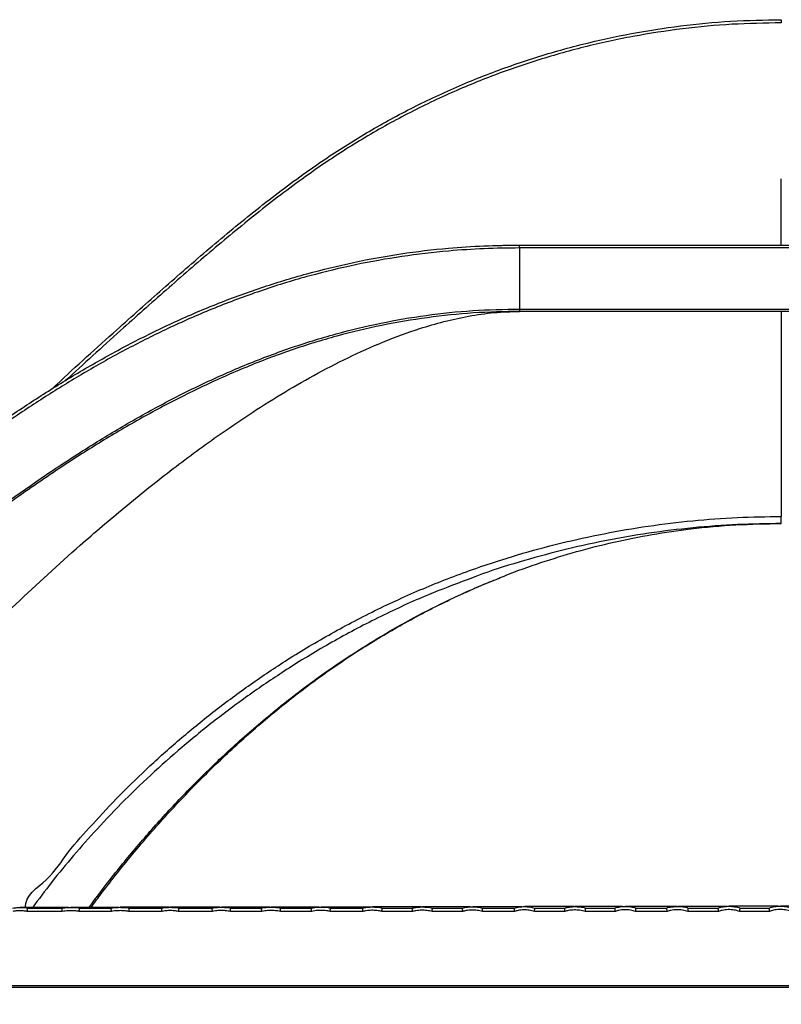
# Model space of a CAD drawing. Header units: millimetres. Extents: x 60 to 2975, y 116 to 1565.
# Tile 11 of 40: x 492 to 779, y 1194 to 1565. Entities that reach past the tile are written whole.
import ezdxf

# ---------------------------------------------------------------- set-up
doc = ezdxf.new("R2010")
doc.units = ezdxf.units.MM

msp = doc.modelspace()

# ---------------------------------------------------------------- linework, layer by layer
at = {"color": 7, "linetype": 'Continuous', "lineweight": 25}
for p, q in [((680.45, 1480.394), (1190.029, 1480.394)), ((680.45, 1479.304), (680.45, 1456.286)), ((1190.029, 1479.304), (680.45, 1479.304)), ((680.45, 1456.286), (1191.992, 1456.286)), ((1191.992, 1455.394), (680.45, 1455.394)), ((508.113, 1229.135), (494.928, 1229.135)), ((495.005, 1230.393), (495.007, 1230.394)), ((495.007, 1230.394), (508.035, 1230.394)), ((526.633, 1229.135), (514.485, 1229.135)), ((514.562, 1230.393), (514.564, 1230.394)), ((514.564, 1230.394), (526.551, 1230.394)), ((545.708, 1229.135), (533.227, 1229.135)), ((533.308, 1230.393), (533.311, 1230.394)), ((533.311, 1230.394), (545.617, 1230.394)), ((564.699, 1229.135), (551.956, 1229.135)), ((552.046, 1230.393), (552.049, 1230.394)), ((552.049, 1230.394), (564.605, 1230.394)), ((583.295, 1229.135), (571.459, 1229.135)), ((571.553, 1230.393), (571.556, 1230.394)), ((571.556, 1230.394), (583.199, 1230.394)), ((591.443, 1230.718), (586.939, 1230.718)), ((602.095, 1229.135), (590.278, 1229.135)), ((590.377, 1230.394), (601.989, 1230.394)), ((621.429, 1229.135), (609.048, 1229.135)), ((609.153, 1230.393), (609.158, 1230.394)), ((609.158, 1230.394), (621.317, 1230.394)), ((640.137, 1229.135), (628.528, 1229.135)), ((628.645, 1230.394), (640.024, 1230.394)), ((659.04, 1229.135), (647.473, 1229.135)), ((647.59, 1230.394), (658.913, 1230.394)), ((678.572, 1229.135), (666.408, 1229.135)), ((666.539, 1230.394), (678.427, 1230.394)), ((697.55, 1229.135), (686.044, 1229.135)), ((686.186, 1230.391), (686.194, 1230.394)), ((686.194, 1230.394), (697.411, 1230.394)), ((716.529, 1229.135), (705.165, 1229.135)), ((705.309, 1230.394), (716.366, 1230.394)), ((736.088, 1229.135), (724.166, 1229.135)), ((724.326, 1230.39), (724.336, 1230.394)), ((724.336, 1230.394), (735.931, 1230.394)), ((755.458, 1229.135), (743.887, 1229.135)), ((744.04, 1230.39), (744.052, 1230.394)), ((744.052, 1230.394), (755.292, 1230.394)), ((774.682, 1229.135), (763.368, 1229.135)), ((763.53, 1230.389), (763.543, 1230.394)), ((763.543, 1230.394), (774.505, 1230.394)), ((2000.07, 1200.394), (358.415, 1200.394))]:
    msp.add_line(p, q, dxfattribs=at)
at = {"color": 8, "linetype": 'Continuous', "lineweight": 25}
msp.add_line((359.011, 1201.135), (2000.07, 1201.135), dxfattribs=at)
at = {"color": 7, "linetype": 'Continuous', "lineweight": 25, "flags": 128}
for points in [[(571.549, 1230.394), (571.549, 1230.394), (571.553, 1230.393)], [(705.29, 1230.394), (705.29, 1230.394), (705.301, 1230.391)]]:
    msp.add_lwpolyline(points, dxfattribs=at)
at = {"color": 7, "linetype": 'Continuous', "lineweight": 25}
for points, knots in [([(504.417, 1426.318), (504.942, 1426.817), (512.869, 1434.352), (526.79, 1446.81), (545.947, 1463.93), (563.437, 1479.184), (581.352, 1493.959), (598.678, 1507.168), (615.556, 1518.54), (631.883, 1528.085), (648.976, 1536.736), (666.813, 1544.386), (685.334, 1550.969), (703.948, 1556.276), (722.551, 1560.352), (741.164, 1563.238), (760.029, 1565.052), (772.723, 1565.276), (779.07, 1565.389)], [0, 0, 0, 0, 0.0069062, 0.1043274, 0.1777997, 0.2513008, 0.3247529, 0.398158, 0.457804, 0.5175061, 0.5771512, 0.6389867, 0.7008868, 0.7627216, 0.8215691, 0.8804156, 0.9402073, 1, 1, 1, 1]), ([(779.07, 1565.389), (779.07, 1565.376), (779.07, 1565.349), (779.07, 1565.096), (779.07, 1564.716), (779.07, 1564.374), (779.07, 1564.202)], [0, 0, 0, 0, 0.2499962, 0.4999938, 0.749997, 1, 1, 1, 1]), ([(680.45, 1479.304), (675.993, 1479.25), (667.07, 1479.141), (652.257, 1478.147), (636.054, 1476.249), (618.567, 1473.116), (601.11, 1468.912), (583.759, 1463.606), (566.572, 1457.251), (550.178, 1450.149), (534.579, 1442.441), (519.741, 1434.281), (505.277, 1425.568), (489.451, 1415.252), (472.419, 1403.222), (454.31, 1389.496), (437.403, 1376.017), (421.57, 1363.02), (406.644, 1350.645), (391.927, 1338.544), (377.883, 1327.354), (364.492, 1317.229), (352.043, 1308.276), (340.025, 1300.07), (328.453, 1292.563), (317.059, 1285.549), (304.492, 1278.219), (290.842, 1270.77), (276.188, 1263.402), (262.325, 1257.026), (249.185, 1251.513), (236.695, 1246.756), (224.286, 1242.52), (211.944, 1238.772), (199.503, 1235.522), (189.114, 1233.296), (180.836, 1231.823), (174.756, 1230.903), (168.428, 1230.111), (162.343, 1229.569), (157.282, 1229.26), (153.573, 1229.2), (151.463, 1229.206), (150.45, 1229.206), (150.45, 1229.206)], [0, 0, 0, 0, 0.0186542, 0.0373443, 0.0621163, 0.0869112, 0.1116832, 0.1372869, 0.1629148, 0.1885227, 0.212309, 0.2361204, 0.2599376, 0.2837317, 0.3163199, 0.3489302, 0.3815219, 0.4103955, 0.4392676, 0.4684217, 0.4975719, 0.523617, 0.5497367, 0.5741057, 0.5984973, 0.6228935, 0.6472686, 0.68057, 0.7138916, 0.7472008, 0.7770931, 0.8069932, 0.8368885, 0.8669636, 0.8970425, 0.9271136, 0.9406094, 0.954104, 0.9676889, 0.981261, 0.9905016, 0.9952557, 0.9999999, 1, 1, 1, 1]), ([(153.378, 1230.394), (153.378, 1230.394), (154.55, 1230.394), (156.529, 1230.365), (159.474, 1230.475), (163.716, 1230.705), (169.195, 1231.141), (175.583, 1231.891), (181.623, 1232.803), (190.699, 1234.413), (202.779, 1236.998), (217.662, 1241.028), (232.432, 1245.835), (247.256, 1251.433), (261.866, 1257.627), (276.319, 1264.355), (290.537, 1271.592), (303.93, 1278.976), (316.436, 1286.345), (327.982, 1293.529), (339.716, 1301.22), (351.806, 1309.553), (364.25, 1318.566), (377.525, 1328.65), (391.459, 1339.773), (406.103, 1351.815), (421.004, 1364.175), (436.718, 1377.073), (453.35, 1390.319), (471.009, 1403.708), (487.834, 1415.623), (503.724, 1426.021), (518.553, 1434.979), (533.775, 1443.356), (549.552, 1451.149), (565.931, 1458.207), (582.902, 1464.437), (600.236, 1469.732), (617.852, 1474.033), (635.664, 1477.29), (652.085, 1479.237), (667.024, 1480.23), (675.974, 1480.339), (680.45, 1480.394)], [0, 0, 0, 0, 0.0000001, 0.005074, 0.0101775, 0.0152799, 0.0288913, 0.04253, 0.0561978, 0.0698487, 0.105918, 0.1420189, 0.1781271, 0.2142184, 0.2502797, 0.2828757, 0.3154833, 0.3480726, 0.3730278, 0.398005, 0.4229774, 0.4479259, 0.4740043, 0.5000813, 0.529098, 0.5581569, 0.5872306, 0.6162677, 0.6481977, 0.680145, 0.7120721, 0.736589, 0.7611308, 0.7856663, 0.8101747, 0.8354746, 0.860867, 0.8862996, 0.911724, 0.937097, 0.9623839, 0.9811918, 1, 1, 1, 1]), ([(670.999, 1480.193), (671.013, 1480.194), (671.369, 1480.211), (671.978, 1480.235), (672.801, 1480.266), (673.809, 1480.297), (674.927, 1480.325), (676.106, 1480.348), (677.237, 1480.366), (678.29, 1480.38), (678.875, 1480.385), (679.175, 1480.388)], [0, 0, 0, 0, 0.0012848, 0.0345678, 0.0779521, 0.132733, 0.2455301, 0.3903574, 0.5678001, 0.7781725, 1, 1, 1, 1]), ([(680.45, 1479.304), (680.45, 1479.373), (680.45, 1479.512), (680.45, 1479.716), (680.45, 1479.905), (680.45, 1480.073), (680.45, 1480.212), (680.45, 1480.315), (680.45, 1480.381), (680.45, 1480.39), (680.45, 1480.394)], [0, 0, 0, 0, 0.1250158, 0.2500114, 0.3750138, 0.5000212, 0.6250327, 0.7500215, 0.8750068, 1, 1, 1, 1]), ([(164.961, 1194.096), (167.406, 1195.814), (172.3, 1199.253), (179.786, 1203.257), (187.35, 1206.604), (195.895, 1209.622), (205.48, 1212.487), (216.209, 1215.627), (227.918, 1219.409), (240.67, 1224.2), (254.489, 1229.891), (268.625, 1236.255), (283.184, 1243.317), (298.168, 1251.1), (313.572, 1259.628), (329.223, 1268.818), (343.939, 1277.943), (357.646, 1286.856), (370.298, 1295.418), (383.097, 1304.415), (396.038, 1313.844), (409.128, 1323.663), (422.716, 1334.099), (436.822, 1345.127), (451.515, 1356.62), (466.502, 1368.163), (481.848, 1379.618), (497.615, 1390.851), (513.263, 1401.319), (528.788, 1410.936), (544.164, 1419.656), (560.1, 1427.781), (576.622, 1435.157), (593.717, 1441.653), (610.892, 1446.991), (628.07, 1451.127), (645.275, 1454.076), (662.764, 1455.935), (674.555, 1456.169), (680.45, 1456.286)], [0, 0, 0, 0, 0.0196565, 0.0393509, 0.0590697, 0.0787595, 0.1054418, 0.1321251, 0.1587977, 0.1906539, 0.2225364, 0.2544197, 0.286277, 0.3190332, 0.35182, 0.3846052, 0.4173592, 0.4429769, 0.4686031, 0.4942201, 0.5201634, 0.5461162, 0.5720604, 0.6003867, 0.6287225, 0.6570508, 0.6856696, 0.7142966, 0.7429108, 0.7686436, 0.7943874, 0.8201134, 0.8465012, 0.8729109, 0.8992901, 0.9242278, 0.9491645, 0.9745818, 1, 1, 1, 1]), ([(680.45, 1456.286), (680.45, 1456.166), (680.45, 1455.926), (680.45, 1455.635), (680.45, 1455.433), (680.45, 1455.407), (680.45, 1455.394)], [0, 0, 0, 0, 0.2499827, 0.5000031, 0.7500071, 1, 1, 1, 1]), ([(680.45, 1455.394), (674.643, 1455.276), (663.015, 1455.04), (645.651, 1453.194), (628.45, 1450.297), (611.314, 1446.212), (594.324, 1440.94), (577.511, 1434.566), (561.082, 1427.272), (545.07, 1419.184), (529.503, 1410.429), (512.805, 1400.134), (495.096, 1388.215), (476.433, 1374.726), (458.255, 1360.928), (440.472, 1347.074), (423.535, 1333.812), (407.303, 1321.376), (391.741, 1309.801), (376.316, 1298.708), (361.048, 1288.155), (345.785, 1278.099), (330.542, 1268.562), (315.35, 1259.522), (300.386, 1251.102), (285.539, 1243.239), (270.827, 1235.964), (256.27, 1229.303), (242.038, 1223.367), (229.06, 1218.45), (217.302, 1214.629), (206.679, 1211.495), (197.122, 1208.709), (191.125, 1206.526), (188.549, 1205.589)], [0, 0, 0, 0, 0.0266764, 0.0534159, 0.0801566, 0.1068346, 0.1344123, 0.1620618, 0.1897754, 0.2175197, 0.2452405, 0.2728658, 0.3091612, 0.3455066, 0.3818782, 0.4182376, 0.4545447, 0.4874398, 0.5203837, 0.553344, 0.5862878, 0.6191828, 0.6531084, 0.687064, 0.7210207, 0.754948, 0.7898465, 0.8247758, 0.859704, 0.8946011, 0.9226779, 0.9507661, 0.9788536, 1, 1, 1, 1]), ([(423.054, 1275.197), (426.955, 1279.473), (436.125, 1289.521), (450.829, 1305.162), (469.325, 1324.29), (490.496, 1345.147), (512.032, 1364.912), (531.502, 1381.587), (548.704, 1395.366), (564.361, 1406.939), (578.308, 1416.471), (590.403, 1424.139), (602.878, 1431.365), (615.756, 1438.062), (629.081, 1444.051), (641.19, 1448.505), (651.925, 1451.634), (661.245, 1453.686), (670.767, 1455.106), (677.223, 1455.298), (680.45, 1455.394)], [0, 0, 0, 0, 0.0542103, 0.1274186, 0.2006217, 0.302821, 0.4050129, 0.4736192, 0.54224, 0.6108296, 0.655397, 0.699975, 0.744532, 0.7899752, 0.8354452, 0.8808456, 0.9103072, 0.9397624, 0.9698876, 1, 1, 1, 1]), ([(494.136, 1230.394), (494.136, 1230.394), (494.136, 1235.343), (503.117, 1240.401), (510.058, 1251.75), (519.735, 1262.23), (529.807, 1273.125), (541.033, 1284.013), (552.938, 1294.642), (565.564, 1304.918), (578.885, 1314.78), (590.858, 1322.796), (601.158, 1329.132), (612.403, 1335.633), (626.964, 1343.257), (645.107, 1351.467), (662.726, 1358.241), (679.668, 1363.715), (695.804, 1368.082), (712.227, 1371.697), (728.862, 1374.54), (745.637, 1376.571), (762.389, 1377.83), (773.546, 1377.981), (779.07, 1378.056)], [0, 0, 0, 0, 0.0000002, 0.046227, 0.0924706, 0.1386941, 0.1891807, 0.2398441, 0.2905597, 0.3412299, 0.3917884, 0.442205, 0.4704789, 0.4987535, 0.5560542, 0.6134072, 0.6706983, 0.7177743, 0.765003, 0.8123015, 0.8595908, 0.9067981, 0.9538598, 1, 1, 1, 1]), ([(779.07, 1375.394), (779.07, 1375.405), (779.07, 1375.427), (779.07, 1375.601), (779.07, 1375.87), (779.07, 1376.226), (779.07, 1376.649), (779.07, 1377.113), (779.07, 1377.595), (779.07, 1377.903), (779.07, 1378.056)], [0, 0, 0, 0, 0.1250091, 0.2499947, 0.3749928, 0.4999983, 0.6250102, 0.7500062, 0.8749929, 1, 1, 1, 1]), ([(779.07, 1375.394), (773.569, 1375.319), (762.461, 1375.166), (745.787, 1373.897), (729.099, 1371.849), (712.557, 1368.978), (696.225, 1365.353), (680.228, 1360.905), (668.354, 1357.204), (661.993, 1354.698), (660.702, 1354.19)], [0, 0, 0, 0, 0.1352702, 0.2731358, 0.4114446, 0.5500041, 0.6885925, 0.8269684, 0.964879, 1, 1, 1, 1]), ([(672.464, 1354.698), (673.418, 1355.098), (678.635, 1357.285), (688.432, 1360.719), (701.982, 1364.953), (715.982, 1368.493), (730.353, 1371.37), (745.671, 1373.599), (761.93, 1375.104), (773.346, 1375.297), (779.07, 1375.394)], [0, 0, 0, 0, 0.0290636, 0.1589818, 0.2887917, 0.4225408, 0.556413, 0.6901521, 0.8446654, 1, 1, 1, 1]), ([(518.879, 1230.534), (520.024, 1232.1), (523.023, 1236.203), (528.261, 1242.939), (534.514, 1250.674), (541.062, 1258.374), (547.727, 1265.849), (554.523, 1273.113), (561.442, 1280.172), (568.454, 1286.994), (575.529, 1293.544), (582.641, 1299.802), (589.793, 1305.776), (596.988, 1311.474), (604.266, 1316.928), (611.696, 1322.175), (619.338, 1327.255), (627.212, 1332.169), (635.295, 1336.893), (643.573, 1341.407), (652.022, 1345.697), (660.547, 1349.684), (667.338, 1352.674), (671.302, 1354.233), (672.383, 1354.659)], [0, 0, 0, 0, 0.032376, 0.0848369, 0.1401846, 0.1942935, 0.2472811, 0.2992834, 0.3504673, 0.4006567, 0.4493755, 0.4967266, 0.5428256, 0.587783, 0.631676, 0.6752779, 0.7192538, 0.7634117, 0.8077107, 0.8521059, 0.8965492, 0.9409417, 0.9838819, 1, 1, 1, 1]), ([(489.376, 1230.394), (489.376, 1230.394), (489.638, 1230.525), (490.542, 1230.469), (491.907, 1230.682), (493.479, 1230.506), (494.562, 1230.614), (495.002, 1230.394), (495.002, 1230.394)], [0, 0, 0, 0, 0.0000118, 0.1555042, 0.4572824, 0.7385309, 0.9999882, 1, 1, 1, 1]), ([(494.928, 1229.135), (494.44, 1229.201), (493.455, 1229.333), (491.923, 1229.372), (490.582, 1229.299), (489.751, 1229.178), (489.452, 1229.135)], [0, 0, 0, 0, 0.2686022, 0.5417587, 0.8347254, 1, 1, 1, 1]), ([(510.48, 1230.612), (509.676, 1230.612), (506.447, 1230.612), (501.682, 1230.612), (496.3, 1230.612), (493.536, 1230.612), (492.229, 1230.612)], [0, 0, 0, 0, 0.1018293, 0.4090459, 0.7204186, 1, 1, 1, 1]), ([(494.928, 1229.135), (494.928, 1229.14), (494.931, 1229.179), (494.944, 1229.329), (494.963, 1229.592), (494.986, 1229.912), (495.001, 1230.171), (495.009, 1230.351), (495.006, 1230.379), (495.005, 1230.393)], [0, 0, 0, 0, 0.008863, 0.0673799, 0.2546574, 0.4413709, 0.6276395, 0.81381, 1, 1, 1, 1]), ([(495.002, 1230.394), (495.002, 1230.394), (495.003, 1230.394), (495.004, 1230.394), (495.005, 1230.393)], [0, 0, 0, 0, 0.0214661, 1, 1, 1, 1]), ([(508.113, 1229.135), (508.112, 1229.14), (508.108, 1229.188), (508.095, 1229.348), (508.074, 1229.621), (508.052, 1229.937), (508.037, 1230.19), (508.03, 1230.361), (508.033, 1230.383), (508.035, 1230.394)], [0, 0, 0, 0, 0.0086556, 0.0823067, 0.2665733, 0.4502874, 0.6335666, 0.8167809, 1, 1, 1, 1]), ([(508.037, 1230.394), (508.037, 1230.394), (508.349, 1230.55), (509.409, 1230.483), (510.993, 1230.726), (512.805, 1230.524), (514.05, 1230.649), (514.559, 1230.394), (514.559, 1230.394)], [0, 0, 0, 0, 0.0000102, 0.1597372, 0.4622566, 0.7390724, 0.9999898, 1, 1, 1, 1]), ([(514.485, 1229.135), (513.92, 1229.211), (512.785, 1229.363), (511.008, 1229.409), (509.444, 1229.327), (508.467, 1229.186), (508.113, 1229.135)], [0, 0, 0, 0, 0.2670845, 0.537047, 0.8319634, 1, 1, 1, 1]), ([(529.356, 1230.646), (528.928, 1230.646), (525.947, 1230.646), (521.309, 1230.646), (515.615, 1230.646), (512.713, 1230.646), (511.34, 1230.646)], [0, 0, 0, 0, 0.0542886, 0.3775708, 0.7055673, 1, 1, 1, 1]), ([(514.485, 1229.135), (514.485, 1229.14), (514.488, 1229.179), (514.501, 1229.328), (514.521, 1229.592), (514.542, 1229.911), (514.558, 1230.17), (514.566, 1230.35), (514.563, 1230.379), (514.562, 1230.393)], [0, 0, 0, 0, 0.0088667, 0.0669892, 0.2543445, 0.441134, 0.6274751, 0.8137347, 1, 1, 1, 1]), ([(514.559, 1230.394), (514.559, 1230.394), (514.56, 1230.394), (514.561, 1230.394), (514.562, 1230.393)], [0, 0, 0, 0, 0.0205929, 1, 1, 1, 1]), ([(526.633, 1229.135), (526.632, 1229.14), (526.628, 1229.188), (526.615, 1229.348), (526.593, 1229.622), (526.57, 1229.937), (526.554, 1230.19), (526.547, 1230.361), (526.55, 1230.383), (526.551, 1230.394)], [0, 0, 0, 0, 0.0084718, 0.0825339, 0.2668307, 0.4505097, 0.6337143, 0.8168557, 1, 1, 1, 1]), ([(526.554, 1230.394), (526.554, 1230.394), (526.878, 1230.556), (527.975, 1230.497), (529.617, 1230.75), (531.492, 1230.541), (532.779, 1230.657), (533.305, 1230.394), (533.305, 1230.394)], [0, 0, 0, 0, 0.0000098, 0.1602504, 0.4625425, 0.7396081, 0.9999902, 1, 1, 1, 1]), ([(533.227, 1229.135), (532.644, 1229.217), (531.47, 1229.381), (529.632, 1229.432), (528.012, 1229.343), (527.001, 1229.19), (526.633, 1229.135)], [0, 0, 0, 0, 0.2666416, 0.5367877, 0.8313871, 1, 1, 1, 1]), ([(548.345, 1230.667), (548.122, 1230.667), (545.202, 1230.667), (540.513, 1230.667), (534.476, 1230.667), (531.421, 1230.667), (529.975, 1230.667)], [0, 0, 0, 0, 0.027396, 0.359532, 0.6969005, 1, 1, 1, 1]), ([(533.227, 1229.135), (533.228, 1229.14), (533.231, 1229.178), (533.243, 1229.327), (533.265, 1229.59), (533.288, 1229.909), (533.304, 1230.169), (533.312, 1230.35), (533.309, 1230.379), (533.308, 1230.393)], [0, 0, 0, 0, 0.008691, 0.0659923, 0.2536188, 0.4406282, 0.6271584, 0.8135756, 1, 1, 1, 1]), ([(533.305, 1230.394), (533.305, 1230.394), (533.305, 1230.394), (533.305, 1230.394), (533.306, 1230.394), (533.307, 1230.394), (533.308, 1230.393)], [-0.0000000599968, -0.0000000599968, -0.0000000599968, -0.0000000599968, 0, 0, 0, 0.0000031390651, 0.0000031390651, 0.0000031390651, 0.0000031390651]), ([(545.708, 1229.135), (545.708, 1229.14), (545.703, 1229.189), (545.688, 1229.349), (545.663, 1229.623), (545.638, 1229.938), (545.62, 1230.19), (545.612, 1230.361), (545.615, 1230.383), (545.617, 1230.394)], [0, 0, 0, 0, 0.00802061, 0.08319858, 0.26756614, 0.45114035, 0.63415421, 0.81707743, 1, 1, 1, 1]), ([(545.62, 1230.394), (545.62, 1230.394), (545.924, 1230.546), (546.956, 1230.519), (548.524, 1230.764), (550.316, 1230.565), (551.544, 1230.643), (552.042, 1230.394), (552.042, 1230.394)], [0, 0, 0, 0, 0.00001032, 0.15816908, 0.45912168, 0.74115556, 0.99998968, 1, 1, 1, 1]), ([(551.956, 1229.135), (551.405, 1229.222), (550.287, 1229.397), (548.542, 1229.45), (547.004, 1229.355), (546.055, 1229.194), (545.708, 1229.135)], [0, 0, 0, 0, 0.2663048, 0.5400282, 0.8319522, 1, 1, 1, 1]), ([(567.347, 1230.684), (564.901, 1230.684), (559.838, 1230.684), (553.679, 1230.684), (550.423, 1230.684), (548.88, 1230.684)], [0, 0, 0, 0, 0.3296588, 0.6824321, 1, 1, 1, 1]), ([(551.956, 1229.135), (551.956, 1229.14), (551.96, 1229.177), (551.974, 1229.324), (551.997, 1229.586), (552.023, 1229.905), (552.041, 1230.166), (552.05, 1230.348), (552.047, 1230.378), (552.046, 1230.393)], [0, 0, 0, 0, 0.008255, 0.0639453, 0.252196, 0.4396578, 0.6265236, 0.8132619, 1, 1, 1, 1]), ([(552.042, 1230.394), (552.042, 1230.394), (552.044, 1230.394), (552.045, 1230.394), (552.046, 1230.393)], [0, 0, 0, 0, 0.0153583, 1, 1, 1, 1]), ([(564.699, 1229.135), (564.699, 1229.14), (564.694, 1229.189), (564.678, 1229.349), (564.653, 1229.623), (564.626, 1229.938), (564.608, 1230.19), (564.6, 1230.361), (564.603, 1230.383), (564.605, 1230.394)], [0, 0, 0, 0, 0.00788571, 0.08343976, 0.26782065, 0.45136582, 0.63430432, 0.81715518, 1, 1, 1, 1]), ([(564.608, 1230.394), (564.608, 1230.394), (564.942, 1230.56), (566.06, 1230.541), (567.757, 1230.804), (569.69, 1230.59), (571.011, 1230.663), (571.549, 1230.394), (571.549, 1230.394)], [0, 0, 0, 0, 0.0000095, 0.1600837, 0.4610659, 0.7416642, 0.9999905, 1, 1, 1, 1]), ([(571.459, 1229.135), (570.865, 1229.232), (569.661, 1229.427), (567.774, 1229.487), (566.108, 1229.382), (565.077, 1229.201), (564.699, 1229.135)], [0, 0, 0, 0, 0.2655097, 0.5381889, 0.8305185, 1, 1, 1, 1]), ([(586.268, 1230.718), (586.205, 1230.718), (583.424, 1230.718), (578.824, 1230.718), (572.699, 1230.718), (569.588, 1230.718), (568.126, 1230.718)], [0, 0, 0, 0, 0.0079448, 0.3476547, 0.6931788, 1, 1, 1, 1]), ([(571.459, 1229.135), (571.46, 1229.14), (571.464, 1229.176), (571.478, 1229.322), (571.502, 1229.583), (571.528, 1229.904), (571.547, 1230.164), (571.557, 1230.347), (571.554, 1230.378), (571.553, 1230.393)], [0, 0, 0, 0, 0.0081302, 0.0628478, 0.2513928, 0.4390854, 0.6261579, 0.8130808, 1, 1, 1, 1]), ([(583.295, 1229.135), (583.295, 1229.14), (583.29, 1229.189), (583.274, 1229.349), (583.248, 1229.623), (583.221, 1229.938), (583.202, 1230.19), (583.193, 1230.361), (583.197, 1230.383), (583.199, 1230.394)], [0, 0, 0, 0, 0.0077861, 0.0836169, 0.268023, 0.4515441, 0.6344336, 0.8172144, 1, 1, 1, 1]), ([(583.202, 1230.394), (583.497, 1230.452), (583.793, 1230.502), (584.388, 1230.588), (584.686, 1230.624), (585.583, 1230.709), (586.184, 1230.737), (587.987, 1230.736), (589.188, 1230.62), (590.369, 1230.394)], [0, 0, 0, 0, 0.125, 0.125, 0.25, 0.25, 0.5, 0.5, 1, 1, 1, 1]), ([(590.278, 1229.135), (589.664, 1229.237), (588.421, 1229.444), (586.473, 1229.508), (584.751, 1229.396), (583.687, 1229.205), (583.295, 1229.135)], [0, 0, 0, 0, 0.26553012, 0.53797525, 0.83019342, 1, 1, 1, 1]), ([(604.863, 1230.737), (602.701, 1230.737), (597.836, 1230.737), (591.796, 1230.737), (588.426, 1230.737), (586.839, 1230.737)], [0, 0, 0, 0, 0.2974566, 0.669315, 1, 1, 1, 1]), ([(590.278, 1229.135), (590.278, 1229.14), (590.282, 1229.175), (590.297, 1229.321), (590.321, 1229.581), (590.348, 1229.902), (590.368, 1230.163), (590.377, 1230.346), (590.375, 1230.377), (590.373, 1230.393)], [0, 0, 0, 0, 0.008053, 0.0618145, 0.2506283, 0.4385537, 0.6258046, 0.812897, 1, 1, 1, 1]), ([(590.369, 1230.394), (590.369, 1230.394), (590.369, 1230.394), (590.369, 1230.394), (590.37, 1230.394), (590.372, 1230.393), (590.373, 1230.393)], [-0.0000000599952, -0.0000000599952, -0.0000000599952, -0.0000000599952, 0, 0, 0, 0.0000045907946, 0.0000045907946, 0.0000045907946, 0.0000045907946]), ([(602.095, 1229.135), (602.095, 1229.139), (602.089, 1229.189), (602.071, 1229.35), (602.042, 1229.625), (602.013, 1229.939), (601.992, 1230.191), (601.983, 1230.361), (601.987, 1230.383), (601.989, 1230.394)], [0, 0, 0, 0, 0.0074023, 0.0844548, 0.2689522, 0.4523564, 0.6349875, 0.8174895, 1, 1, 1, 1]), ([(601.993, 1230.394), (602.139, 1230.426), (602.287, 1230.455), (602.582, 1230.511), (602.729, 1230.537), (603.174, 1230.608), (603.472, 1230.647), (604.368, 1230.742), (604.968, 1230.773), (606.771, 1230.771), (607.972, 1230.643), (609.148, 1230.394)], [0, 0, 0, 0, 0.0625, 0.0625, 0.125, 0.125, 0.25, 0.25, 0.5, 0.5, 1, 1, 1, 1]), ([(609.048, 1229.135), (608.44, 1229.247), (607.2, 1229.476), (605.258, 1229.547), (603.539, 1229.423), (602.485, 1229.213), (602.095, 1229.135)], [0, 0, 0, 0, 0.2646243, 0.5396365, 0.8296431, 1, 1, 1, 1]), ([(624.345, 1230.772), (623.768, 1230.772), (620.614, 1230.772), (615.749, 1230.772), (609.98, 1230.772), (606.998, 1230.772), (605.617, 1230.772)], [0, 0, 0, 0, 0.0717341, 0.3922569, 0.7184609, 1, 1, 1, 1]), ([(609.048, 1229.135), (609.048, 1229.139), (609.052, 1229.173), (609.068, 1229.317), (609.095, 1229.576), (609.125, 1229.897), (609.146, 1230.159), (609.157, 1230.344), (609.155, 1230.376), (609.153, 1230.393)], [0, 0, 0, 0, 0.0076869, 0.0592721, 0.2488508, 0.4373571, 0.6250268, 0.8125167, 1, 1, 1, 1]), ([(609.148, 1230.394), (609.148, 1230.394), (609.148, 1230.394), (609.148, 1230.394), (609.15, 1230.393), (609.151, 1230.393), (609.153, 1230.393)], [-0.0000000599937, -0.0000000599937, -0.0000000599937, -0.0000000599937, 0, 0, 0, 0.0000055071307, 0.0000055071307, 0.0000055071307, 0.0000055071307]), ([(621.429, 1229.135), (621.429, 1229.139), (621.423, 1229.189), (621.404, 1229.35), (621.373, 1229.625), (621.342, 1229.94), (621.32, 1230.191), (621.31, 1230.361), (621.315, 1230.383), (621.317, 1230.394)], [0, 0, 0, 0, 0.0072017, 0.0849982, 0.269534, 0.4528682, 0.6353368, 0.8176648, 1, 1, 1, 1]), ([(621.321, 1230.394), (621.321, 1230.394), (621.673, 1230.57), (622.838, 1230.611), (624.638, 1230.894), (626.682, 1230.669), (628.071, 1230.675), (628.634, 1230.394), (628.634, 1230.394)], [0, 0, 0, 0, 0.000009, 0.1602132, 0.4590266, 0.7441075, 0.999991, 1, 1, 1, 1]), ([(628.528, 1229.135), (627.909, 1229.256), (626.643, 1229.503), (624.659, 1229.579), (622.901, 1229.445), (621.828, 1229.219), (621.429, 1229.135)], [0, 0, 0, 0, 0.2642837, 0.5401838, 0.8291272, 1, 1, 1, 1]), ([(643.378, 1230.802), (641.078, 1230.802), (636.084, 1230.802), (629.956, 1230.802), (626.595, 1230.802), (625.036, 1230.802)], [0, 0, 0, 0, 0.3140706, 0.6817592, 1, 1, 1, 1]), ([(628.528, 1229.135), (628.529, 1229.139), (628.533, 1229.172), (628.549, 1229.315), (628.578, 1229.572), (628.61, 1229.894), (628.632, 1230.156), (628.644, 1230.342), (628.641, 1230.376), (628.64, 1230.392)], [0, 0, 0, 0, 0.0075163, 0.0572941, 0.2474325, 0.4363899, 0.6244022, 0.8121935, 1, 1, 1, 1]), ([(628.634, 1230.394), (628.634, 1230.394), (628.636, 1230.394), (628.638, 1230.393), (628.64, 1230.392)], [0, 0, 0, 0, 0.0093702, 1, 1, 1, 1]), ([(640.137, 1229.135), (640.136, 1229.139), (640.13, 1229.189), (640.111, 1229.35), (640.081, 1229.625), (640.049, 1229.94), (640.028, 1230.191), (640.018, 1230.361), (640.022, 1230.383), (640.024, 1230.394)], [0, 0, 0, 0, 0.0072174, 0.0849791, 0.2695109, 0.4528441, 0.6353192, 0.8176629, 1, 1, 1, 1]), ([(640.029, 1230.394), (640.183, 1230.429), (640.338, 1230.462), (640.649, 1230.524), (640.805, 1230.553), (641.274, 1230.632), (641.589, 1230.676), (642.533, 1230.781), (643.167, 1230.815), (645.072, 1230.813), (646.339, 1230.67), (647.578, 1230.394)], [0, 0, 0, 0, 0.0625, 0.0625, 0.125, 0.125, 0.25, 0.25, 0.5, 0.5, 1, 1, 1, 1]), ([(647.473, 1229.135), (646.832, 1229.26), (645.525, 1229.514), (643.473, 1229.592), (641.659, 1229.455), (640.549, 1229.222), (640.137, 1229.135)], [0, 0, 0, 0, 0.2649667, 0.5397683, 0.8291709, 1, 1, 1, 1]), ([(661.828, 1230.814), (659.638, 1230.814), (654.748, 1230.814), (648.743, 1230.814), (645.398, 1230.814), (643.871, 1230.814)], [0, 0, 0, 0, 0.3058639, 0.6829365, 1, 1, 1, 1]), ([(647.473, 1229.135), (647.474, 1229.139), (647.478, 1229.171), (647.494, 1229.314), (647.522, 1229.571), (647.554, 1229.892), (647.577, 1230.155), (647.589, 1230.342), (647.586, 1230.375), (647.585, 1230.392)], [0, 0, 0, 0, 0.0075247, 0.0564543, 0.2467662, 0.4358708, 0.6240731, 0.8120297, 1, 1, 1, 1]), ([(647.578, 1230.394), (647.578, 1230.394), (647.58, 1230.394), (647.582, 1230.393), (647.585, 1230.392)], [0, 0, 0, 0, 0.0088567, 1, 1, 1, 1]), ([(659.04, 1229.135), (659.04, 1229.139), (659.033, 1229.19), (659.011, 1229.352), (658.977, 1229.627), (658.942, 1229.941), (658.917, 1230.191), (658.906, 1230.361), (658.911, 1230.383), (658.913, 1230.394)], [0, 0, 0, 0, 0.00680244, 0.086366, 0.27102655, 0.45417008, 0.63623608, 0.81811085, 1, 1, 1, 1]), ([(658.919, 1230.394), (660.157, 1230.714), (661.439, 1230.873), (664.002, 1230.869), (665.282, 1230.706), (666.525, 1230.394)], [0, 0, 0, 0, 0.5, 0.5, 1, 1, 1, 1]), ([(666.408, 1229.135), (665.769, 1229.276), (664.455, 1229.564), (662.392, 1229.654), (660.561, 1229.498), (659.455, 1229.234), (659.04, 1229.135)], [0, 0, 0, 0, 0.2635244, 0.5416595, 0.8279517, 1, 1, 1, 1]), ([(681.287, 1230.871), (680.985, 1230.871), (678.71, 1230.871), (674.836, 1230.871), (669.68, 1230.871), (665.614, 1230.871), (663.535, 1230.871), (662.799, 1230.871)], [0, 0, 0, 0, 0.0386144, 0.2914026, 0.5596697, 0.8440514, 1, 1, 1, 1]), ([(666.408, 1229.135), (666.409, 1229.139), (666.412, 1229.169), (666.431, 1229.308), (666.462, 1229.563), (666.498, 1229.885), (666.524, 1230.15), (666.537, 1230.338), (666.534, 1230.374), (666.533, 1230.392)], [0, 0, 0, 0, 0.0071513, 0.0525039, 0.2440201, 0.4340635, 0.6229085, 0.8114481, 1, 1, 1, 1]), ([(666.525, 1230.394), (666.525, 1230.394), (666.525, 1230.394), (666.525, 1230.394), (666.528, 1230.393), (666.53, 1230.393), (666.533, 1230.392)], [-0.0000000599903, -0.0000000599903, -0.0000000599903, -0.0000000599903, 0, 0, 0, 0.0000082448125, 0.0000082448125, 0.0000082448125, 0.0000082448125]), ([(678.572, 1229.135), (678.571, 1229.139), (678.563, 1229.19), (678.538, 1229.354), (678.499, 1229.63), (678.459, 1229.943), (678.432, 1230.192), (678.419, 1230.361), (678.424, 1230.383), (678.427, 1230.394)], [0, 0, 0, 0, 0.00637483, 0.08833282, 0.2731629, 0.45603187, 0.63750048, 0.81875162, 1, 1, 1, 1]), ([(678.434, 1230.394), (679.06, 1230.58), (679.701, 1230.719), (680.994, 1230.903), (681.648, 1230.948), (682.957, 1230.945), (683.609, 1230.898), (684.907, 1230.712), (685.547, 1230.574), (686.176, 1230.394)], [0, 0, 0, 0, 0.25, 0.25, 0.5, 0.5, 0.75, 0.75, 1, 1, 1, 1]), ([(686.044, 1229.135), (685.403, 1229.296), (684.07, 1229.632), (681.973, 1229.737), (680.105, 1229.555), (678.995, 1229.251), (678.572, 1229.135)], [0, 0, 0, 0, 0.2615932, 0.5437118, 0.8261013, 1, 1, 1, 1]), ([(701.068, 1230.947), (700.554, 1230.947), (698.124, 1230.947), (694.144, 1230.947), (689.124, 1230.947), (685.145, 1230.947), (683.095, 1230.947), (682.372, 1230.947)], [0, 0, 0, 0, 0.0659203, 0.3116707, 0.5725051, 0.8490529, 1, 1, 1, 1]), ([(686.044, 1229.135), (686.044, 1229.139), (686.048, 1229.165), (686.068, 1229.302), (686.104, 1229.553), (686.144, 1229.876), (686.174, 1230.142), (686.19, 1230.333), (686.187, 1230.372), (686.186, 1230.391)], [0, 0, 0, 0, 0.00676626, 0.04738615, 0.24055097, 0.43179102, 0.6214714, 0.81072973, 1, 1, 1, 1]), ([(686.176, 1230.394), (686.176, 1230.394), (686.179, 1230.394), (686.182, 1230.392), (686.186, 1230.391)], [0, 0, 0, 0, 0.0057068, 1, 1, 1, 1]), ([(697.55, 1229.135), (697.549, 1229.139), (697.542, 1229.19), (697.518, 1229.353), (697.48, 1229.629), (697.442, 1229.942), (697.416, 1230.192), (697.403, 1230.361), (697.409, 1230.383), (697.411, 1230.394)], [0, 0, 0, 0, 0.0065209, 0.087593, 0.2723633, 0.4553438, 0.6370292, 0.8185173, 1, 1, 1, 1]), ([(697.419, 1230.394), (697.419, 1230.394), (697.801, 1230.585), (699.029, 1230.717), (700.985, 1231.031), (703.198, 1230.79), (704.688, 1230.695), (705.29, 1230.394), (705.29, 1230.394)], [0, 0, 0, 0, 0.0000084, 0.1606806, 0.4559581, 0.7462286, 0.9999916, 1, 1, 1, 1]), ([(705.165, 1229.135), (704.505, 1229.293), (703.146, 1229.618), (701.01, 1229.72), (699.114, 1229.543), (697.979, 1229.247), (697.55, 1229.135)], [0, 0, 0, 0, 0.2636802, 0.5432546, 0.8272684, 1, 1, 1, 1]), ([(719.173, 1230.931), (717.291, 1230.931), (713.445, 1230.931), (708.306, 1230.931), (704.227, 1230.931), (702.145, 1230.931), (701.418, 1230.931)], [0, 0, 0, 0, 0.2696841, 0.5510193, 0.8430914, 1, 1, 1, 1]), ([(705.165, 1229.135), (705.165, 1229.139), (705.169, 1229.165), (705.188, 1229.302), (705.222, 1229.553), (705.261, 1229.876), (705.289, 1230.142), (705.305, 1230.334), (705.302, 1230.372), (705.301, 1230.391)], [0, 0, 0, 0, 0.0069193, 0.047352, 0.240299, 0.4314804, 0.6212328, 0.8106204, 1, 1, 1, 1]), ([(716.529, 1229.135), (716.529, 1229.139), (716.519, 1229.191), (716.491, 1229.356), (716.447, 1229.634), (716.402, 1229.946), (716.371, 1230.194), (716.357, 1230.362), (716.363, 1230.383), (716.366, 1230.394)], [0, 0, 0, 0, 0.0060087, 0.0906378, 0.2756676, 0.4582162, 0.6389915, 0.8194929, 1, 1, 1, 1]), ([(716.375, 1230.394), (717.011, 1230.608), (717.668, 1230.77), (718.994, 1230.982), (719.668, 1231.034), (721.014, 1231.03), (721.684, 1230.975), (723.017, 1230.76), (723.672, 1230.601), (724.312, 1230.394)], [0, 0, 0, 0, 0.25, 0.25, 0.5, 0.5, 0.75, 0.75, 1, 1, 1, 1]), ([(724.166, 1229.135), (723.515, 1229.32), (722.152, 1229.708), (720.001, 1229.831), (718.083, 1229.619), (716.963, 1229.27), (716.529, 1229.135)], [0, 0, 0, 0, 0.2609718, 0.5466718, 0.8246686, 1, 1, 1, 1]), ([(739.7, 1231.032), (737.942, 1231.032), (733.954, 1231.032), (728.469, 1231.032), (723.745, 1231.032), (721.323, 1231.032), (720.417, 1231.032)], [0, 0, 0, 0, 0.2281113, 0.5174134, 0.8194313, 1, 1, 1, 1]), ([(724.166, 1229.135), (724.167, 1229.139), (724.17, 1229.161), (724.192, 1229.292), (724.231, 1229.539), (724.277, 1229.863), (724.311, 1230.131), (724.33, 1230.327), (724.327, 1230.369), (724.326, 1230.39)], [0, 0, 0, 0, 0.00646617, 0.03981693, 0.23523842, 0.42820932, 0.61918335, 0.80958605, 1, 1, 1, 1]), ([(724.312, 1230.394), (724.312, 1230.394), (724.317, 1230.394), (724.321, 1230.392), (724.326, 1230.39)], [0, 0, 0, 0, 0.0042639, 1, 1, 1, 1]), ([(736.088, 1229.135), (736.088, 1229.139), (736.079, 1229.191), (736.052, 1229.355), (736.009, 1229.633), (735.966, 1229.945), (735.936, 1230.193), (735.922, 1230.362), (735.928, 1230.383), (735.931, 1230.394)], [0, 0, 0, 0, 0.0061227, 0.0898428, 0.2748024, 0.4574605, 0.6384793, 0.8192371, 1, 1, 1, 1]), ([(735.941, 1230.394), (735.941, 1230.394), (736.253, 1230.705), (737.645, 1230.694), (739.576, 1231.156), (741.89, 1230.869), (743.41, 1230.702), (744.027, 1230.394), (744.027, 1230.394)], [0, 0, 0, 0, 0.0000051, 0.1609442, 0.4530645, 0.7480912, 0.9999919, 1, 1, 1, 1]), ([(743.887, 1229.135), (743.216, 1229.318), (741.822, 1229.697), (739.627, 1229.816), (737.677, 1229.609), (736.529, 1229.267), (736.088, 1229.135)], [0, 0, 0, 0, 0.263163, 0.5461378, 0.8258098, 1, 1, 1, 1]), ([(758.68, 1231.019), (757.022, 1231.019), (753.21, 1231.019), (747.92, 1231.019), (743.318, 1231.019), (740.937, 1231.019), (740.05, 1231.019)], [0, 0, 0, 0, 0.22417257, 0.51530609, 0.81938719, 1, 1, 1, 1]), ([(743.887, 1229.135), (743.887, 1229.139), (743.891, 1229.16), (743.912, 1229.292), (743.949, 1229.539), (743.994, 1229.862), (744.026, 1230.131), (744.044, 1230.327), (744.042, 1230.369), (744.04, 1230.39)], [0, 0, 0, 0, 0.0065858, 0.0392967, 0.2345549, 0.4275844, 0.6187352, 0.8093606, 1, 1, 1, 1]), ([(744.027, 1230.394), (744.027, 1230.394), (744.031, 1230.394), (744.036, 1230.392), (744.04, 1230.39)], [0, 0, 0, 0, 0.0042679, 1, 1, 1, 1]), ([(755.458, 1229.135), (755.457, 1229.139), (755.448, 1229.192), (755.419, 1229.356), (755.374, 1229.634), (755.328, 1229.946), (755.297, 1230.194), (755.282, 1230.362), (755.289, 1230.383), (755.292, 1230.394)], [0, 0, 0, 0, 0.0059589, 0.0910062, 0.2760832, 0.4585675, 0.6392323, 0.819617, 1, 1, 1, 1]), ([(755.303, 1230.394), (755.96, 1230.62), (756.64, 1230.789), (757.668, 1230.956), (758.013, 1230.998), (758.707, 1231.052), (759.057, 1231.065), (760.103, 1231.062), (760.796, 1231.004), (762.175, 1230.778), (762.852, 1230.611), (763.515, 1230.394)], [0, 0, 0, 0, 0.25, 0.25, 0.375, 0.375, 0.5, 0.5, 0.75, 0.75, 1, 1, 1, 1]), ([(763.368, 1229.135), (762.689, 1229.331), (761.275, 1229.738), (759.044, 1229.865), (757.062, 1229.643), (755.905, 1229.277), (755.458, 1229.135)], [0, 0, 0, 0, 0.2631459, 0.5475441, 0.8250697, 1, 1, 1, 1]), ([(777.902, 1231.064), (776.184, 1231.064), (772.388, 1231.064), (767.146, 1231.064), (762.67, 1231.064), (760.332, 1231.064), (759.464, 1231.064)], [0, 0, 0, 0, 0.2369961, 0.5235944, 0.8230936, 1, 1, 1, 1]), ([(763.368, 1229.135), (763.369, 1229.139), (763.372, 1229.158), (763.394, 1229.286), (763.433, 1229.53), (763.48, 1229.855), (763.514, 1230.125), (763.534, 1230.323), (763.532, 1230.367), (763.53, 1230.389)], [0, 0, 0, 0, 0.0064649, 0.0346928, 0.2312535, 0.425304, 0.6172829, 0.8086313, 1, 1, 1, 1]), ([(763.515, 1230.394), (763.515, 1230.394), (763.515, 1230.394), (763.515, 1230.394), (763.52, 1230.392), (763.525, 1230.39), (763.53, 1230.389)], [-0.00000005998, -0.00000005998, -0.00000005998, -0.00000005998, 0, 0, 0, 0.000016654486, 0.000016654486, 0.000016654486, 0.000016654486]), ([(774.682, 1229.135), (774.682, 1229.138), (774.672, 1229.192), (774.641, 1229.358), (774.592, 1229.637), (774.543, 1229.947), (774.51, 1230.194), (774.495, 1230.362), (774.501, 1230.383), (774.505, 1230.394)], [0, 0, 0, 0, 0.0057771, 0.0926091, 0.2778081, 0.4600614, 0.6402616, 0.8201246, 1, 1, 1, 1]), ([(774.518, 1230.394), (775.177, 1230.637), (775.863, 1230.821), (776.902, 1231.001), (777.251, 1231.045), (777.953, 1231.104), (778.307, 1231.118), (779.366, 1231.114), (780.067, 1231.051), (781.461, 1230.807), (782.145, 1230.627), (782.811, 1230.394)], [0, 0, 0, 0, 0.25, 0.25, 0.375, 0.375, 0.5, 0.5, 0.75, 0.75, 1, 1, 1, 1]), ([(782.657, 1229.135), (781.984, 1229.343), (780.567, 1229.78), (778.322, 1229.923), (776.307, 1229.687), (775.142, 1229.291), (774.682, 1229.135)], [0, 0, 0, 0, 0.2593359, 0.5459741, 0.8210722, 1, 1, 1, 1]), ([(807.002, 1231.117), (804.854, 1231.117), (800.273, 1231.117), (793.874, 1231.117), (787.634, 1231.117), (782.5, 1231.117), (779.793, 1231.117), (778.729, 1231.117)], [0, 0, 0, 0, 0.1855295, 0.3956484, 0.616773, 0.8494563, 1, 1, 1, 1])]:
    msp.add_open_spline(points, degree=3, knots=knots, dxfattribs=at)
at = {"color": 8, "linetype": 'Continuous', "lineweight": 25}
for points, knots in [([(779.07, 1564.202), (772.856, 1564.094), (760.428, 1563.878), (741.758, 1562.113), (723.138, 1559.257), (704.657, 1555.22), (686.479, 1550.065), (668.678, 1543.812), (651.094, 1536.396), (633.821, 1527.785), (616.934, 1518), (599.753, 1506.467), (582.358, 1493.224), (564.572, 1478.587), (547.223, 1463.462), (528.711, 1447.05), (516.138, 1435.547), (509.209, 1429.208)], [0, 0, 0, 0, 0.0597449, 0.1194891, 0.1801928, 0.2408975, 0.3014745, 0.3621109, 0.4226884, 0.4855002, 0.5483764, 0.6111893, 0.6855052, 0.7598683, 0.834281, 0.9086645, 1, 1, 1, 1]), ([(779.07, 1480.394), (779.07, 1481.316), (779.07, 1488.687), (779.07, 1497.026), (779.07, 1504.414), (779.07, 1505.398)], [0, 0, 0, 0, 0.1103191, 0.8815101, 1, 1, 1, 1]), ([(779.07, 1455.394), (779.07, 1453.348), (779.07, 1446.451), (779.07, 1434.73), (779.07, 1420.292), (779.07, 1405.999), (779.07, 1391.871), (779.07, 1382.661), (779.07, 1378.056)], [0, 0, 0, 0, 0.0777791, 0.2622228, 0.4466673, 0.6311116, 0.8155555, 1, 1, 1, 1]), ([(660.702, 1354.19), (655.79, 1352.345), (644.657, 1348.162), (628.005, 1340.454), (613.583, 1332.902), (602.466, 1326.443), (592.287, 1320.148), (580.436, 1312.217), (567.218, 1302.493), (554.664, 1292.38), (542.787, 1281.934), (531.6, 1271.209), (521.462, 1260.628), (512.301, 1250.238), (504.129, 1240.292), (499.161, 1233.629), (496.748, 1230.394)], [0, 0, 0, 0, 0.0693186, 0.1571076, 0.2448189, 0.288121, 0.331423, 0.408698, 0.4861719, 0.5637989, 0.6414847, 0.7190952, 0.7964611, 0.8655771, 0.934721, 1, 1, 1, 1]), ([(518.129, 1230.534), (521.015, 1234.403), (527.194, 1242.69), (537.531, 1255.215), (549.074, 1268.187), (561.511, 1281.002), (574.877, 1293.585), (587.836, 1304.65), (600.141, 1314.252), (611.656, 1322.439), (623.667, 1330.217), (636.137, 1337.553), (649.08, 1344.371), (661.197, 1350.13), (669.135, 1353.348), (672.464, 1354.698)], [0, 0, 0, 0, 0.07981872, 0.1709391, 0.26200843, 0.35504412, 0.44813973, 0.54114488, 0.60876042, 0.67655646, 0.74468497, 0.81281045, 0.88156697, 0.9503206, 1, 1, 1, 1])]:
    msp.add_open_spline(points, degree=3, knots=knots, dxfattribs=at)
at = {"color": 7, "linetype": 'Continuous', "lineweight": 25}
for points in [[(590.373, 1230.393), (590.373, 1230.394), (590.374, 1230.394), (590.377, 1230.394)], [(666.533, 1230.392), (666.532, 1230.393), (666.535, 1230.394), (666.539, 1230.394)], [(705.301, 1230.391), (705.3, 1230.393), (705.303, 1230.394), (705.309, 1230.394)]]:
    msp.add_open_spline(points, degree=3, dxfattribs=at)

doc.saveas('drawing.dxf')
